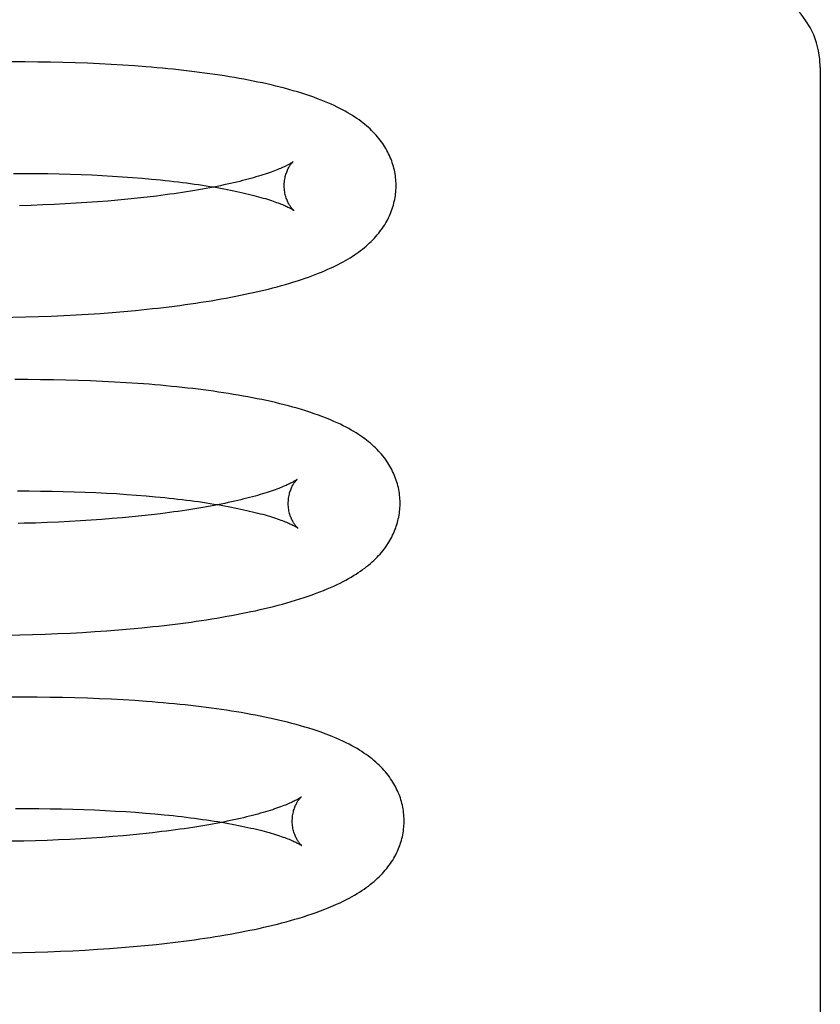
# Model space of a CAD drawing. Header units: inches. Extents: x 0 to 184, y 0 to 119.
# Tile 73 of 113: x 110.397 to 110.54, y 39.316 to 39.492. Entities that reach past the tile are written whole.
import ezdxf

# ---------------------------------------------------------------- set-up
doc = ezdxf.new("R2010")
doc.units = ezdxf.units.IN
doc.header["$LTSCALE"] = 10.121375
doc.header["$MEASUREMENT"] = 0
doc.linetypes.add('HIDDEN', pattern=[0.2, 0.1, -0.1])
doc.layers.add('DEFAULT_2', color=8, linetype='HIDDEN')

msp = doc.modelspace()

# ---------------------------------------------------------------- linework, layer by layer
at = {"layer": 'DEFAULT_2', "color": 8, "linetype": 'HIDDEN'}
for p, q in [((110.39777, 39.48448), (110.39547, 39.48448)), ((110.40005, 39.48447), (110.39777, 39.48448)), ((110.4023, 39.48444), (110.40005, 39.48447)), ((110.40452, 39.48439), (110.4023, 39.48444)), ((110.40672, 39.48433), (110.40452, 39.48439)), ((110.4089, 39.48425), (110.40672, 39.48433)), ((110.41104, 39.48416), (110.4089, 39.48425)), ((110.41316, 39.48405), (110.41104, 39.48416)), ((110.41525, 39.48392), (110.41316, 39.48405)), ((110.41731, 39.48378), (110.41525, 39.48392)), ((110.53998, 39.48347), (110.53998, 39.22927)), ((110.39566, 39.46457), (110.39775, 39.46457)), ((110.39775, 39.46457), (110.39981, 39.46456)), ((110.39981, 39.46456), (110.40185, 39.46453)), ((110.40185, 39.46453), (110.40385, 39.46449)), ((110.40385, 39.46449), (110.40583, 39.46444)), ((110.40583, 39.46444), (110.40778, 39.46437)), ((110.40778, 39.46437), (110.40969, 39.46429)), ((110.40969, 39.46429), (110.41156, 39.4642)), ((110.41156, 39.4642), (110.4134, 39.46409)), ((110.4134, 39.46409), (110.4152, 39.46397)), ((110.4152, 39.46397), (110.41697, 39.46385)), ((110.41697, 39.46385), (110.41869, 39.46371)), ((110.41957, 39.4603), (110.41788, 39.46012)), ((110.42123, 39.4605), (110.41957, 39.4603)), ((110.39886, 39.45884), (110.39678, 39.45878)), ((110.40091, 39.45892), (110.39886, 39.45884)), ((110.40293, 39.459), (110.40091, 39.45892)), ((110.40492, 39.4591), (110.40293, 39.459)), ((110.40688, 39.45921), (110.40492, 39.4591)), ((110.4088, 39.45933), (110.40688, 39.45921)), ((110.41069, 39.45947), (110.4088, 39.45933)), ((110.41255, 39.45961), (110.41069, 39.45947)), ((110.41436, 39.45977), (110.41255, 39.45961)), ((110.41614, 39.45994), (110.41436, 39.45977)), ((110.41788, 39.46012), (110.41614, 39.45994)), ((110.40242, 39.43905), (110.40466, 39.43915)), ((110.40466, 39.43915), (110.40687, 39.43927)), ((110.40687, 39.43927), (110.40906, 39.4394)), ((110.40906, 39.4394), (110.41121, 39.43954)), ((110.41121, 39.43954), (110.41334, 39.4397)), ((110.41334, 39.4397), (110.41544, 39.43988)), ((110.41544, 39.43988), (110.4175, 39.44007)), ((110.4175, 39.44007), (110.41954, 39.44027)), ((110.39787, 39.4389), (110.40016, 39.43897)), ((110.40016, 39.43897), (110.40242, 39.43905)), ((110.39826, 39.42769), (110.39594, 39.42769)), ((110.40054, 39.42768), (110.39826, 39.42769)), ((110.40281, 39.42765), (110.40054, 39.42768)), ((110.40505, 39.4276), (110.40281, 39.42765)), ((110.40726, 39.42754), (110.40505, 39.4276)), ((110.40945, 39.42746), (110.40726, 39.42754)), ((110.41161, 39.42737), (110.40945, 39.42746)), ((110.41374, 39.42726), (110.41161, 39.42737)), ((110.41584, 39.42714), (110.41374, 39.42726)), ((110.41791, 39.427), (110.41584, 39.42714)), ((110.39638, 39.40778), (110.39847, 39.40778)), ((110.39847, 39.40778), (110.40053, 39.40777)), ((110.40053, 39.40777), (110.40257, 39.40774)), ((110.40257, 39.40774), (110.40458, 39.4077)), ((110.40458, 39.4077), (110.40656, 39.40764)), ((110.40656, 39.40764), (110.4085, 39.40758)), ((110.4085, 39.40758), (110.41041, 39.4075)), ((110.41041, 39.4075), (110.41229, 39.4074)), ((110.41229, 39.4074), (110.41413, 39.4073)), ((110.41413, 39.4073), (110.41593, 39.40718)), ((110.41593, 39.40718), (110.41769, 39.40705)), ((110.41769, 39.40705), (110.41941, 39.40691)), ((110.40371, 39.40221), (110.40169, 39.40213)), ((110.4057, 39.40231), (110.40371, 39.40221)), ((110.40765, 39.40242), (110.4057, 39.40231)), ((110.40958, 39.40254), (110.40765, 39.40242)), ((110.41147, 39.40268), (110.40958, 39.40254)), ((110.41332, 39.40283), (110.41147, 39.40268)), ((110.41513, 39.40298), (110.41332, 39.40283)), ((110.41691, 39.40315), (110.41513, 39.40298)), ((110.41865, 39.40333), (110.41691, 39.40315)), ((110.42034, 39.40352), (110.41865, 39.40333)), ((110.42199, 39.40372), (110.42034, 39.40352)), ((110.40169, 39.40213), (110.39964, 39.40205)), ((110.41022, 39.38263), (110.41236, 39.38278)), ((110.41236, 39.38278), (110.41447, 39.38294)), ((110.41447, 39.38294), (110.41656, 39.38312)), ((110.41656, 39.38312), (110.41861, 39.38331)), ((110.41861, 39.38331), (110.42063, 39.38352)), ((110.39448, 39.38202), (110.3968, 39.38206)), ((110.3968, 39.38206), (110.3991, 39.38212)), ((110.3991, 39.38212), (110.40137, 39.38219)), ((110.40137, 39.38219), (110.40362, 39.38228)), ((110.40362, 39.38228), (110.40585, 39.38238)), ((110.40585, 39.38238), (110.40804, 39.3825)), ((110.40804, 39.3825), (110.41022, 39.38263)), ((110.39763, 39.3709), (110.39531, 39.37089)), ((110.39993, 39.3709), (110.39763, 39.3709)), ((110.40221, 39.37088), (110.39993, 39.3709)), ((110.40446, 39.37084), (110.40221, 39.37088)), ((110.40668, 39.37079), (110.40446, 39.37084)), ((110.40889, 39.37072), (110.40668, 39.37079)), ((110.41106, 39.37064), (110.40889, 39.37072)), ((110.4132, 39.37054), (110.41106, 39.37064)), ((110.41532, 39.37042), (110.4132, 39.37054)), ((110.4174, 39.3703), (110.41532, 39.37042)), ((110.39604, 39.35098), (110.39814, 39.35099)), ((110.39814, 39.35099), (110.40022, 39.35098)), ((110.40022, 39.35098), (110.40227, 39.35096)), ((110.40227, 39.35096), (110.40429, 39.35093)), ((110.40429, 39.35093), (110.40629, 39.35088)), ((110.40629, 39.35088), (110.40825, 39.35082)), ((110.40825, 39.35082), (110.41018, 39.35075)), ((110.41018, 39.35075), (110.41207, 39.35066)), ((110.41207, 39.35066), (110.41393, 39.35056)), ((110.41393, 39.35056), (110.41575, 39.35045)), ((110.41575, 39.35045), (110.41753, 39.35033)), ((110.41753, 39.35033), (110.41927, 39.35019)), ((110.41927, 39.35019), (110.42097, 39.35005)), ((110.41157, 39.34584), (110.40966, 39.34571)), ((110.41345, 39.34599), (110.41157, 39.34584)), ((110.41529, 39.34614), (110.41345, 39.34599)), ((110.41709, 39.34631), (110.41529, 39.34614)), ((110.41884, 39.34648), (110.41709, 39.34631)), ((110.42056, 39.34667), (110.41884, 39.34648)), ((110.42223, 39.34687), (110.42056, 39.34667)), ((110.39752, 39.34519), (110.39539, 39.34514)), ((110.39961, 39.34524), (110.39752, 39.34519)), ((110.40168, 39.34531), (110.39961, 39.34524)), ((110.40372, 39.34539), (110.40168, 39.34531)), ((110.40574, 39.34548), (110.40372, 39.34539)), ((110.40771, 39.34559), (110.40574, 39.34548)), ((110.40966, 39.34571), (110.40771, 39.34559)), ((110.41709, 39.32631), (110.41916, 39.3265)), ((110.41916, 39.3265), (110.42119, 39.32671)), ((110.39489, 39.32523), (110.39722, 39.32527)), ((110.39722, 39.32527), (110.39953, 39.32532)), ((110.39953, 39.32532), (110.40182, 39.32539)), ((110.40182, 39.32539), (110.40408, 39.32548)), ((110.40408, 39.32548), (110.40632, 39.32558)), ((110.40632, 39.32558), (110.40853, 39.3257)), ((110.40853, 39.3257), (110.41071, 39.32583)), ((110.41071, 39.32583), (110.41287, 39.32598)), ((110.41287, 39.32598), (110.415, 39.32614)), ((110.415, 39.32614), (110.41709, 39.32631))]:
    msp.add_line(p, q, dxfattribs=at)
for points in [[(110.4641, 39.46253), (110.4641, 39.46282), (110.46408, 39.46315), (110.46406, 39.46349), (110.46402, 39.46382), (110.46398, 39.46416), (110.46393, 39.46449), (110.46387, 39.46482), (110.4638, 39.46515), (110.46372, 39.46548), (110.46363, 39.46581), (110.46354, 39.46614), (110.46343, 39.46646), (110.46332, 39.46678), (110.4632, 39.4671), (110.46307, 39.46742), (110.46293, 39.46774), (110.46278, 39.46805), (110.46263, 39.46837), (110.46246, 39.46868), (110.46229, 39.46899), (110.4621, 39.46929), (110.46191, 39.4696), (110.46171, 39.4699), (110.46149, 39.4702), (110.46127, 39.4705), (110.46104, 39.4708), (110.4608, 39.47109), (110.46055, 39.47138), (110.46029, 39.47166), (110.46002, 39.47195), (110.45974, 39.47223), (110.45945, 39.47251), (110.45915, 39.47278), (110.45884, 39.47306), (110.45852, 39.47333), (110.45818, 39.47359), (110.45784, 39.47386), (110.45748, 39.47412), (110.45711, 39.47438), (110.45672, 39.47464), (110.45632, 39.4749), (110.45591, 39.47516), (110.45547, 39.47541), (110.45502, 39.47567), (110.45455, 39.47592), (110.45406, 39.47618), (110.45355, 39.47643), (110.45302, 39.47669), (110.45247, 39.47694), (110.4519, 39.47719), (110.4513, 39.47743), (110.45068, 39.47768), (110.45004, 39.47792), (110.44938, 39.47817), (110.44869, 39.47841), (110.44797, 39.47865), (110.44723, 39.47889), (110.44648, 39.47912), (110.44571, 39.47935), (110.44493, 39.47957), (110.44415, 39.47978), (110.44336, 39.47998), (110.44258, 39.48018), (110.44179, 39.48037), (110.44099, 39.48055), (110.44019, 39.48073), (110.43938, 39.4809), (110.43856, 39.48107), (110.43773, 39.48123), (110.43689, 39.48139), (110.43605, 39.48154), (110.43519, 39.48169), (110.43432, 39.48184), (110.43345, 39.48198), (110.43257, 39.48212), (110.43168, 39.48225), (110.43078, 39.48238), (110.42987, 39.48251), (110.42896, 39.48263), (110.42804, 39.48275), (110.4271, 39.48286), (110.42616, 39.48297), (110.42521, 39.48308), (110.42425, 39.48318), (110.42328, 39.48328), (110.42231, 39.48337), (110.42132, 39.48346), (110.42033, 39.48355), (110.41933, 39.48363), (110.41731, 39.48378)], [(110.4457, 39.46665), (110.44569, 39.46664), (110.44567, 39.46663), (110.44564, 39.46661), (110.44561, 39.46658), (110.44556, 39.46655), (110.44551, 39.46651), (110.44544, 39.46647), (110.44536, 39.46642), (110.44528, 39.46637), (110.44518, 39.46631), (110.44506, 39.46624), (110.44494, 39.46617), (110.4448, 39.4661), (110.44465, 39.46602), (110.44449, 39.46594), (110.44431, 39.46585), (110.44412, 39.46576), (110.44392, 39.46566), (110.4437, 39.46557), (110.44346, 39.46546), (110.44322, 39.46536), (110.44295, 39.46525), (110.44267, 39.46514), (110.44238, 39.46503), (110.44207, 39.46491), (110.44175, 39.46479), (110.44141, 39.46467), (110.44105, 39.46455), (110.44068, 39.46442), (110.4403, 39.4643), (110.43989, 39.46417), (110.43948, 39.46404), (110.43905, 39.46392), (110.4386, 39.46379), (110.43814, 39.46366), (110.43766, 39.46353), (110.43717, 39.4634), (110.43666, 39.46327), (110.43614, 39.46313), (110.43561, 39.463), (110.43506, 39.46287), (110.43449, 39.46274), (110.43391, 39.46262), (110.43332, 39.46249), (110.43271, 39.46236), (110.43209, 39.46223), (110.43146, 39.46211), (110.43081, 39.46198), (110.43015, 39.46186), (110.42947, 39.46174), (110.42879, 39.46161), (110.42809, 39.4615), (110.42737, 39.46138), (110.42665, 39.46126), (110.42591, 39.46115), (110.42516, 39.46103), (110.42439, 39.46092), (110.42362, 39.46082), (110.42283, 39.46071), (110.42204, 39.4606), (110.42123, 39.4605)], [(110.44411, 39.46228), (110.44411, 39.46252), (110.44412, 39.46278), (110.44414, 39.46304), (110.44416, 39.46329), (110.4442, 39.46353), (110.44425, 39.46377), (110.4443, 39.46399), (110.44435, 39.46421), (110.44441, 39.46442), (110.44448, 39.46462), (110.44454, 39.4648), (110.44461, 39.46498), (110.44469, 39.46515), (110.44476, 39.4653), (110.44483, 39.46545), (110.4449, 39.46559), (110.44498, 39.46571), (110.44505, 39.46583), (110.44512, 39.46594), (110.44518, 39.46604), (110.44525, 39.46613), (110.44531, 39.46622), (110.44537, 39.46629), (110.44542, 39.46636), (110.44548, 39.46642), (110.44552, 39.46647), (110.44556, 39.46652), (110.4456, 39.46656), (110.44563, 39.46659), (110.44566, 39.46661), (110.44568, 39.46663), (110.44569, 39.46664), (110.4457, 39.46665)], [(110.41869, 39.46371), (110.42036, 39.46355), (110.42119, 39.46348), (110.422, 39.46339), (110.4228, 39.46331), (110.42359, 39.46322), (110.42437, 39.46313), (110.42513, 39.46304), (110.42588, 39.46295), (110.42662, 39.46285), (110.42735, 39.46276), (110.42807, 39.46266), (110.42877, 39.46256), (110.42946, 39.46245), (110.43014, 39.46235), (110.43081, 39.46224), (110.43146, 39.46213), (110.4321, 39.46202), (110.43272, 39.46191), (110.43333, 39.4618), (110.43393, 39.46168), (110.43451, 39.46157), (110.43508, 39.46146), (110.43563, 39.46134), (110.43617, 39.46122), (110.43669, 39.4611), (110.4372, 39.46099), (110.4377, 39.46087), (110.43818, 39.46075), (110.43864, 39.46063), (110.43909, 39.46051), (110.43953, 39.4604), (110.43994, 39.46028), (110.44035, 39.46016), (110.44074, 39.46005), (110.44111, 39.45993), (110.44147, 39.45982), (110.44181, 39.45971), (110.44214, 39.4596), (110.44245, 39.45949), (110.44275, 39.45938), (110.44303, 39.45928), (110.4433, 39.45918), (110.44355, 39.45908), (110.44378, 39.45898), (110.44401, 39.45889), (110.44421, 39.4588), (110.44441, 39.45871), (110.44458, 39.45863), (110.44475, 39.45855), (110.4449, 39.45848), (110.44504, 39.45841), (110.44517, 39.45834), (110.44528, 39.45828), (110.44538, 39.45822), (110.44547, 39.45817), (110.44555, 39.45812), (110.44561, 39.45808), (110.44567, 39.45805), (110.44572, 39.45802), (110.44575, 39.45799), (110.44578, 39.45797), (110.44579, 39.45797)], [(110.41954, 39.44027), (110.42054, 39.44038), (110.42154, 39.44049), (110.42252, 39.4406), (110.4235, 39.44072), (110.42447, 39.44084), (110.42544, 39.44097), (110.42639, 39.4411), (110.42734, 39.44123), (110.42827, 39.44137), (110.4292, 39.44151), (110.43012, 39.44165), (110.43103, 39.4418), (110.43193, 39.44195), (110.43282, 39.44211), (110.4337, 39.44227), (110.43458, 39.44243), (110.43544, 39.4426), (110.4363, 39.44277), (110.43714, 39.44294), (110.43798, 39.44312), (110.43882, 39.44331), (110.43964, 39.4435), (110.44046, 39.44369), (110.44127, 39.44389), (110.44206, 39.44409), (110.44285, 39.4443), (110.44361, 39.44451), (110.44436, 39.44472), (110.44509, 39.44494), (110.44581, 39.44515), (110.4465, 39.44537), (110.44717, 39.44559), (110.44782, 39.44581), (110.44845, 39.44603), (110.44906, 39.44626), (110.44965, 39.44648), (110.45022, 39.4467), (110.45077, 39.44692), (110.4513, 39.44715), (110.45181, 39.44737), (110.45231, 39.4476), (110.4528, 39.44782), (110.45327, 39.44805), (110.45373, 39.44828), (110.45418, 39.44852), (110.45462, 39.44875), (110.45505, 39.44899), (110.45547, 39.44924), (110.45587, 39.44948), (110.45627, 39.44973), (110.45665, 39.44998), (110.45703, 39.45024), (110.45739, 39.4505), (110.45775, 39.45076), (110.45809, 39.45103), (110.45843, 39.4513), (110.45876, 39.45157), (110.45907, 39.45185), (110.45938, 39.45213), (110.45967, 39.45241), (110.45996, 39.4527), (110.46023, 39.45299), (110.4605, 39.45328), (110.46075, 39.45357), (110.461, 39.45387), (110.46123, 39.45417), (110.46145, 39.45447), (110.46167, 39.45477), (110.46188, 39.45508), (110.46207, 39.45539), (110.46226, 39.4557), (110.46244, 39.45601), (110.46261, 39.45632), (110.46276, 39.45664), (110.46291, 39.45696), (110.46306, 39.45728), (110.46319, 39.4576), (110.46331, 39.45792), (110.46342, 39.45824), (110.46353, 39.45857), (110.46363, 39.4589), (110.46371, 39.45923), (110.46379, 39.45956), (110.46386, 39.45989), (110.46392, 39.46023), (110.46398, 39.46056), (110.46402, 39.4609), (110.46405, 39.46123), (110.46408, 39.46157), (110.4641, 39.4619), (110.4641, 39.46224), (110.4641, 39.46253)], [(110.44579, 39.45797), (110.4458, 39.45796), (110.44581, 39.45795), (110.4458, 39.45796), (110.44579, 39.45797), (110.44577, 39.45798), (110.44574, 39.45801), (110.44571, 39.45804), (110.44567, 39.45808), (110.44563, 39.45812), (110.44558, 39.45818), (110.44553, 39.45823), (110.44547, 39.4583), (110.44541, 39.45838), (110.44535, 39.45846), (110.44528, 39.45855), (110.44521, 39.45865), (110.44514, 39.45875), (110.44506, 39.45887), (110.44499, 39.45899), (110.44491, 39.45913), (110.44483, 39.45927), (110.44476, 39.45943), (110.44468, 39.45959), (110.44461, 39.45977), (110.44454, 39.45995), (110.44447, 39.46015), (110.4444, 39.46036), (110.44434, 39.46057), (110.44428, 39.4608), (110.44423, 39.46103), (110.44419, 39.46127), (110.44416, 39.46152), (110.44413, 39.46178), (110.44411, 39.46204), (110.44411, 39.46228)], [(110.3944, 39.43882), (110.39556, 39.43884), (110.39787, 39.4389)], [(110.46482, 39.40574), (110.46482, 39.40603), (110.4648, 39.40637), (110.46478, 39.4067), (110.46474, 39.40704), (110.4647, 39.40738), (110.46465, 39.40771), (110.46459, 39.40804), (110.46452, 39.40838), (110.46444, 39.40871), (110.46435, 39.40904), (110.46425, 39.40936), (110.46415, 39.40969), (110.46403, 39.41001), (110.46391, 39.41034), (110.46378, 39.41066), (110.46364, 39.41097), (110.46349, 39.41129), (110.46333, 39.4116), (110.46317, 39.41192), (110.46299, 39.41223), (110.4628, 39.41253), (110.46261, 39.41284), (110.4624, 39.41315), (110.46219, 39.41345), (110.46196, 39.41375), (110.46173, 39.41404), (110.46149, 39.41434), (110.46124, 39.41463), (110.46097, 39.41491), (110.4607, 39.4152), (110.46042, 39.41548), (110.46012, 39.41576), (110.45982, 39.41604), (110.45951, 39.41631), (110.45918, 39.41658), (110.45884, 39.41685), (110.45849, 39.41712), (110.45813, 39.41738), (110.45775, 39.41764), (110.45736, 39.4179), (110.45696, 39.41816), (110.45654, 39.41842), (110.4561, 39.41868), (110.45564, 39.41893), (110.45517, 39.41919), (110.45467, 39.41944), (110.45415, 39.4197), (110.45359, 39.41996), (110.453, 39.42023), (110.45236, 39.4205), (110.45169, 39.42078), (110.45098, 39.42105), (110.45024, 39.42133), (110.44948, 39.4216), (110.44871, 39.42185), (110.44794, 39.4221), (110.44718, 39.42234), (110.44641, 39.42256), (110.44565, 39.42278), (110.44488, 39.42298), (110.44411, 39.42318), (110.44333, 39.42338), (110.44254, 39.42357), (110.44174, 39.42375), (110.44093, 39.42393), (110.44011, 39.42411), (110.43928, 39.42428), (110.43845, 39.42444), (110.4376, 39.4246), (110.43675, 39.42476), (110.43589, 39.42491), (110.43502, 39.42505), (110.43414, 39.4252), (110.43326, 39.42533), (110.43236, 39.42547), (110.43146, 39.4256), (110.43055, 39.42572), (110.42963, 39.42584), (110.4287, 39.42596), (110.42776, 39.42608), (110.42681, 39.42619), (110.42586, 39.42629), (110.42489, 39.42639), (110.42392, 39.42649), (110.42294, 39.42659), (110.42195, 39.42668), (110.42095, 39.42676), (110.41994, 39.42685), (110.41791, 39.427)], [(110.44642, 39.40986), (110.44641, 39.40985), (110.44639, 39.40984), (110.44636, 39.40982), (110.44633, 39.40979), (110.44628, 39.40976), (110.44623, 39.40972), (110.44616, 39.40968), (110.44609, 39.40963), (110.446, 39.40958), (110.4459, 39.40952), (110.44579, 39.40945), (110.44566, 39.40938), (110.44553, 39.40931), (110.44538, 39.40923), (110.44522, 39.40915), (110.44504, 39.40906), (110.44485, 39.40897), (110.44464, 39.40888), (110.44443, 39.40878), (110.44419, 39.40868), (110.44394, 39.40857), (110.44368, 39.40846), (110.4434, 39.40835), (110.44311, 39.40824), (110.4428, 39.40812), (110.44248, 39.408), (110.44214, 39.40788), (110.44178, 39.40776), (110.44141, 39.40764), (110.44103, 39.40751), (110.44063, 39.40739), (110.44021, 39.40726), (110.43978, 39.40713), (110.43934, 39.407), (110.43888, 39.40687), (110.4384, 39.40674), (110.43791, 39.40661), (110.4374, 39.40648), (110.43688, 39.40635), (110.43635, 39.40622), (110.4358, 39.40609), (110.43524, 39.40596), (110.43466, 39.40583), (110.43407, 39.4057), (110.43346, 39.40557), (110.43284, 39.40545), (110.43221, 39.40532), (110.43156, 39.4052), (110.4309, 39.40507), (110.43022, 39.40495), (110.42954, 39.40483), (110.42884, 39.40471), (110.42813, 39.40459), (110.4274, 39.40448), (110.42666, 39.40436), (110.42591, 39.40425), (110.42515, 39.40414), (110.42438, 39.40403), (110.42359, 39.40392), (110.4228, 39.40382), (110.42199, 39.40372)], [(110.44483, 39.40549), (110.44483, 39.40573), (110.44484, 39.40599), (110.44486, 39.40625), (110.44489, 39.4065), (110.44492, 39.40674), (110.44497, 39.40698), (110.44502, 39.4072), (110.44507, 39.40742), (110.44513, 39.40763), (110.4452, 39.40782), (110.44526, 39.40801), (110.44533, 39.40819), (110.44541, 39.40836), (110.44548, 39.40851), (110.44555, 39.40866), (110.44562, 39.40879), (110.4457, 39.40892), (110.44577, 39.40904), (110.44584, 39.40915), (110.4459, 39.40925), (110.44597, 39.40934), (110.44603, 39.40942), (110.44609, 39.4095), (110.44614, 39.40957), (110.44619, 39.40963), (110.44624, 39.40968), (110.44628, 39.40973), (110.44632, 39.40977), (110.44635, 39.4098), (110.44638, 39.40982), (110.4464, 39.40984), (110.44641, 39.40985), (110.44642, 39.40986)], [(110.41941, 39.40691), (110.42109, 39.40676), (110.42191, 39.40668), (110.42272, 39.4066), (110.42352, 39.40652), (110.42431, 39.40643), (110.42509, 39.40634), (110.42585, 39.40625), (110.42661, 39.40616), (110.42735, 39.40606), (110.42808, 39.40596), (110.42879, 39.40587), (110.4295, 39.40576), (110.43019, 39.40566), (110.43086, 39.40556), (110.43153, 39.40545), (110.43218, 39.40534), (110.43282, 39.40523), (110.43344, 39.40512), (110.43405, 39.40501), (110.43465, 39.40489), (110.43523, 39.40478), (110.4358, 39.40466), (110.43635, 39.40455), (110.43689, 39.40443), (110.43741, 39.40431), (110.43792, 39.4042), (110.43842, 39.40408), (110.4389, 39.40396), (110.43936, 39.40384), (110.43981, 39.40372), (110.44025, 39.40361), (110.44067, 39.40349), (110.44107, 39.40337), (110.44146, 39.40326), (110.44183, 39.40314), (110.44219, 39.40303), (110.44253, 39.40292), (110.44286, 39.40281), (110.44317, 39.4027), (110.44347, 39.40259), (110.44375, 39.40249), (110.44402, 39.40239), (110.44427, 39.40229), (110.4445, 39.40219), (110.44472, 39.4021), (110.44493, 39.40201), (110.44513, 39.40192), (110.4453, 39.40184), (110.44547, 39.40176), (110.44562, 39.40169), (110.44576, 39.40162), (110.44589, 39.40155), (110.446, 39.40149), (110.4461, 39.40143), (110.44619, 39.40138), (110.44627, 39.40133), (110.44633, 39.40129), (110.44639, 39.40126), (110.44644, 39.40122), (110.44647, 39.4012), (110.4465, 39.40118), (110.44651, 39.40118)], [(110.42063, 39.38352), (110.42163, 39.38363), (110.42262, 39.38374), (110.4236, 39.38385), (110.42457, 39.38397), (110.42553, 39.3841), (110.42649, 39.38422), (110.42744, 39.38435), (110.42838, 39.38449), (110.42931, 39.38462), (110.43023, 39.38476), (110.43114, 39.38491), (110.43204, 39.38506), (110.43294, 39.38521), (110.43383, 39.38537), (110.4347, 39.38553), (110.43557, 39.38569), (110.43643, 39.38586), (110.43728, 39.38603), (110.43812, 39.38621), (110.43895, 39.38638), (110.43977, 39.38657), (110.44058, 39.38676), (110.44139, 39.38695), (110.44219, 39.38715), (110.44299, 39.38735), (110.44378, 39.38756), (110.44457, 39.38778), (110.44536, 39.38801), (110.44613, 39.38824), (110.4469, 39.38848), (110.44766, 39.38872), (110.4484, 39.38897), (110.44912, 39.38922), (110.44982, 39.38948), (110.4505, 39.38974), (110.45115, 39.39), (110.45178, 39.39026), (110.45239, 39.39052), (110.45298, 39.39078), (110.45355, 39.39104), (110.45409, 39.39131), (110.45462, 39.39158), (110.45512, 39.39184), (110.45561, 39.39211), (110.45607, 39.39238), (110.45652, 39.39264), (110.45694, 39.39291), (110.45735, 39.39318), (110.45775, 39.39345), (110.45813, 39.39372), (110.45849, 39.39399), (110.45884, 39.39426), (110.45918, 39.39453), (110.45951, 39.39481), (110.45982, 39.39509), (110.46013, 39.39537), (110.46042, 39.39565), (110.4607, 39.39593), (110.46098, 39.39622), (110.46124, 39.39651), (110.46149, 39.39681), (110.46174, 39.3971), (110.46197, 39.3974), (110.46219, 39.3977), (110.46241, 39.398), (110.46261, 39.39831), (110.46281, 39.39862), (110.46299, 39.39893), (110.46317, 39.39924), (110.46334, 39.39955), (110.46349, 39.39987), (110.46364, 39.40019), (110.46378, 39.4005), (110.46391, 39.40082), (110.46404, 39.40114), (110.46415, 39.40147), (110.46425, 39.40179), (110.46435, 39.40212), (110.46444, 39.40245), (110.46451, 39.40278), (110.46458, 39.40311), (110.46464, 39.40344), (110.4647, 39.40378), (110.46474, 39.40411), (110.46477, 39.40444), (110.4648, 39.40478), (110.46482, 39.40512), (110.46482, 39.40545), (110.46482, 39.40574)], [(110.44651, 39.40118), (110.44652, 39.40117), (110.44653, 39.40116), (110.44652, 39.40116), (110.44651, 39.40118), (110.44649, 39.40119), (110.44646, 39.40122), (110.44643, 39.40125), (110.44639, 39.40129), (110.44635, 39.40133), (110.4463, 39.40138), (110.44625, 39.40144), (110.44619, 39.40151), (110.44613, 39.40158), (110.44607, 39.40167), (110.446, 39.40176), (110.44593, 39.40186), (110.44586, 39.40196), (110.44578, 39.40208), (110.44571, 39.4022), (110.44563, 39.40234), (110.44556, 39.40248), (110.44548, 39.40264), (110.4454, 39.4028), (110.44533, 39.40298), (110.44526, 39.40316), (110.44519, 39.40336), (110.44512, 39.40357), (110.44506, 39.40378), (110.445, 39.40401), (110.44495, 39.40424), (110.44491, 39.40448), (110.44488, 39.40473), (110.44485, 39.40499), (110.44483, 39.40525), (110.44483, 39.40549)], [(110.39964, 39.40205), (110.39757, 39.402), (110.39652, 39.40197)], [(110.46554, 39.34895), (110.46554, 39.34924), (110.46552, 39.34957), (110.4655, 39.34991), (110.46546, 39.35025), (110.46542, 39.35058), (110.46537, 39.35092), (110.46531, 39.35125), (110.46524, 39.35158), (110.46516, 39.35191), (110.46507, 39.35224), (110.46497, 39.35257), (110.46487, 39.35289), (110.46476, 39.35322), (110.46463, 39.35354), (110.4645, 39.35386), (110.46436, 39.35418), (110.46421, 39.35449), (110.46406, 39.35481), (110.46389, 39.35512), (110.46371, 39.35543), (110.46353, 39.35573), (110.46334, 39.35604), (110.46313, 39.35634), (110.46291, 39.35665), (110.46269, 39.35695), (110.46245, 39.35725), (110.4622, 39.35755), (110.46194, 39.35785), (110.46167, 39.35815), (110.46139, 39.35844), (110.4611, 39.35873), (110.46079, 39.35902), (110.46048, 39.3593), (110.46015, 39.35958), (110.45981, 39.35986), (110.45947, 39.36013), (110.45911, 39.3604), (110.45874, 39.36067), (110.45836, 39.36093), (110.45796, 39.36119), (110.45755, 39.36145), (110.45712, 39.36171), (110.45667, 39.36197), (110.4562, 39.36223), (110.4557, 39.36249), (110.45517, 39.36276), (110.45461, 39.36303), (110.45402, 39.3633), (110.45341, 39.36357), (110.45277, 39.36384), (110.4521, 39.36411), (110.45141, 39.36437), (110.45071, 39.36463), (110.44999, 39.36488), (110.44926, 39.36512), (110.44852, 39.36535), (110.44777, 39.36558), (110.447, 39.36581), (110.44623, 39.36602), (110.44545, 39.36623), (110.44467, 39.36643), (110.44388, 39.36663), (110.44308, 39.36682), (110.44228, 39.367), (110.44147, 39.36718), (110.44065, 39.36735), (110.43982, 39.36752), (110.43899, 39.36768), (110.43814, 39.36784), (110.43729, 39.368), (110.43643, 39.36815), (110.43556, 39.36829), (110.43468, 39.36843), (110.4338, 39.36857), (110.4329, 39.3687), (110.432, 39.36883), (110.43108, 39.36896), (110.43016, 39.36908), (110.42923, 39.36919), (110.42829, 39.36931), (110.42735, 39.36942), (110.42639, 39.36952), (110.42542, 39.36962), (110.42445, 39.36972), (110.42347, 39.36981), (110.42248, 39.3699), (110.42148, 39.36999), (110.42047, 39.37007), (110.41946, 39.37015), (110.4174, 39.3703)], [(110.44714, 39.35307), (110.44713, 39.35306), (110.44711, 39.35304), (110.44708, 39.35302), (110.44704, 39.35299), (110.44699, 39.35296), (110.44693, 39.35292), (110.44687, 39.35288), (110.44679, 39.35283), (110.44669, 39.35277), (110.44659, 39.35271), (110.44648, 39.35264), (110.44635, 39.35257), (110.44621, 39.3525), (110.44605, 39.35242), (110.44588, 39.35233), (110.4457, 39.35224), (110.44551, 39.35215), (110.4453, 39.35205), (110.44507, 39.35195), (110.44483, 39.35185), (110.44458, 39.35174), (110.44431, 39.35163), (110.44402, 39.35152), (110.44372, 39.35141), (110.44341, 39.35129), (110.44308, 39.35117), (110.44273, 39.35105), (110.44237, 39.35092), (110.44199, 39.3508), (110.44159, 39.35067), (110.44119, 39.35054), (110.44076, 39.35041), (110.44032, 39.35029), (110.43987, 39.35016), (110.4394, 39.35002), (110.43891, 39.34989), (110.43841, 39.34976), (110.4379, 39.34963), (110.43737, 39.3495), (110.43682, 39.34937), (110.43626, 39.34924), (110.43569, 39.34911), (110.4351, 39.34898), (110.4345, 39.34885), (110.43388, 39.34872), (110.43325, 39.34859), (110.43261, 39.34847), (110.43195, 39.34834), (110.43128, 39.34822), (110.43059, 39.3481), (110.4299, 39.34798), (110.42919, 39.34786), (110.42846, 39.34774), (110.42773, 39.34762), (110.42698, 39.34751), (110.42622, 39.3474), (110.42544, 39.34729), (110.42466, 39.34718), (110.42386, 39.34707), (110.42305, 39.34697), (110.42223, 39.34687)], [(110.44555, 39.3487), (110.44555, 39.34894), (110.44556, 39.3492), (110.44558, 39.34946), (110.44561, 39.34971), (110.44564, 39.34996), (110.44569, 39.35019), (110.44574, 39.35042), (110.44579, 39.35064), (110.44586, 39.35085), (110.44592, 39.35104), (110.44599, 39.35123), (110.44606, 39.35141), (110.44613, 39.35158), (110.44621, 39.35173), (110.44628, 39.35188), (110.44635, 39.35202), (110.44642, 39.35214), (110.44649, 39.35226), (110.44656, 39.35237), (110.44663, 39.35247), (110.4467, 39.35256), (110.44676, 39.35264), (110.44682, 39.35272), (110.44687, 39.35279), (110.44692, 39.35285), (110.44697, 39.3529), (110.44701, 39.35294), (110.44705, 39.35298), (110.44708, 39.35301), (110.4471, 39.35304), (110.44712, 39.35305), (110.44713, 39.35306), (110.44714, 39.35307), (110.44714, 39.35307)], [(110.42097, 39.35005), (110.42263, 39.34989), (110.42344, 39.34981), (110.42424, 39.34973), (110.42503, 39.34964), (110.4258, 39.34955), (110.42657, 39.34946), (110.42732, 39.34937), (110.42806, 39.34927), (110.42879, 39.34917), (110.42951, 39.34907), (110.43021, 39.34897), (110.4309, 39.34887), (110.43158, 39.34876), (110.43225, 39.34866), (110.4329, 39.34855), (110.43353, 39.34844), (110.43416, 39.34833), (110.43477, 39.34822), (110.43536, 39.3481), (110.43595, 39.34799), (110.43651, 39.34787), (110.43707, 39.34776), (110.43761, 39.34764), (110.43813, 39.34752), (110.43864, 39.34741), (110.43914, 39.34729), (110.43961, 39.34717), (110.44008, 39.34705), (110.44053, 39.34693), (110.44096, 39.34682), (110.44138, 39.3467), (110.44179, 39.34658), (110.44218, 39.34647), (110.44255, 39.34635), (110.44291, 39.34624), (110.44325, 39.34613), (110.44358, 39.34602), (110.44389, 39.34591), (110.44419, 39.3458), (110.44447, 39.3457), (110.44474, 39.3456), (110.44499, 39.3455), (110.44522, 39.3454), (110.44545, 39.34531), (110.44565, 39.34522), (110.44585, 39.34513), (110.44602, 39.34505), (110.44619, 39.34497), (110.44634, 39.3449), (110.44648, 39.34482), (110.44661, 39.34476), (110.44672, 39.3447), (110.44682, 39.34464), (110.44691, 39.34459), (110.44699, 39.34454), (110.44706, 39.3445), (110.44711, 39.34446), (110.44716, 39.34443), (110.44719, 39.34441), (110.44722, 39.34439), (110.44723, 39.34439)], [(110.42119, 39.32671), (110.42219, 39.32682), (110.42319, 39.32693), (110.42418, 39.32705), (110.42515, 39.32717), (110.42612, 39.32729), (110.42709, 39.32742), (110.42804, 39.32755), (110.42898, 39.32768), (110.42992, 39.32782), (110.43084, 39.32796), (110.43176, 39.3281), (110.43267, 39.32825), (110.43357, 39.3284), (110.43446, 39.32856), (110.43534, 39.32872), (110.43621, 39.32888), (110.43708, 39.32905), (110.43794, 39.32923), (110.43879, 39.3294), (110.43963, 39.32958), (110.44046, 39.32977), (110.44128, 39.32996), (110.44209, 39.33015), (110.44289, 39.33035), (110.44368, 39.33056), (110.44446, 39.33076), (110.44524, 39.33098), (110.446, 39.3312), (110.44677, 39.33142), (110.44753, 39.33166), (110.4483, 39.33191), (110.44907, 39.33216), (110.44984, 39.33243), (110.4506, 39.33271), (110.45135, 39.333), (110.45208, 39.33329), (110.45278, 39.33358), (110.45345, 39.33388), (110.45408, 39.33416), (110.45467, 39.33445), (110.45522, 39.33473), (110.45574, 39.335), (110.45624, 39.33527), (110.4567, 39.33553), (110.45715, 39.3358), (110.45758, 39.33607), (110.45799, 39.33633), (110.45839, 39.3366), (110.45878, 39.33687), (110.45915, 39.33715), (110.4595, 39.33742), (110.45984, 39.33769), (110.46018, 39.33797), (110.46049, 39.33825), (110.4608, 39.33853), (110.4611, 39.33882), (110.46138, 39.3391), (110.46166, 39.33939), (110.46192, 39.33968), (110.46218, 39.33998), (110.46243, 39.34027), (110.46266, 39.34057), (110.46289, 39.34087), (110.4631, 39.34118), (110.46331, 39.34149), (110.46351, 39.3418), (110.4637, 39.34211), (110.46387, 39.34242), (110.46404, 39.34273), (110.4642, 39.34305), (110.46435, 39.34337), (110.46449, 39.34369), (110.46462, 39.34401), (110.46475, 39.34433), (110.46486, 39.34466), (110.46497, 39.34498), (110.46506, 39.34531), (110.46515, 39.34564), (110.46523, 39.34597), (110.4653, 39.34631), (110.46536, 39.34664), (110.46542, 39.34697), (110.46546, 39.34731), (110.46549, 39.34765), (110.46552, 39.34798), (110.46554, 39.34832), (110.46554, 39.34866), (110.46554, 39.34895)], [(110.44723, 39.34439), (110.44724, 39.34438), (110.44725, 39.34437), (110.44724, 39.34437), (110.44723, 39.34438), (110.44721, 39.3444), (110.44718, 39.34443), (110.44715, 39.34446), (110.44711, 39.3445), (110.44707, 39.34454), (110.44702, 39.34459), (110.44697, 39.34465), (110.44691, 39.34472), (110.44685, 39.34479), (110.44679, 39.34488), (110.44672, 39.34497), (110.44665, 39.34506), (110.44658, 39.34517), (110.4465, 39.34529), (110.44643, 39.34541), (110.44635, 39.34555), (110.44628, 39.34569), (110.4462, 39.34585), (110.44612, 39.34601), (110.44605, 39.34619), (110.44598, 39.34637), (110.44591, 39.34657), (110.44584, 39.34677), (110.44578, 39.34699), (110.44572, 39.34722), (110.44567, 39.34745), (110.44563, 39.34769), (110.4456, 39.34794), (110.44557, 39.3482), (110.44555, 39.34846), (110.44555, 39.3487)]]:
    msp.add_lwpolyline(points, dxfattribs=at)
msp.add_arc((110.52498, 39.48347), 0.015, 0, 90, dxfattribs=at)

doc.saveas('drawing.dxf')
